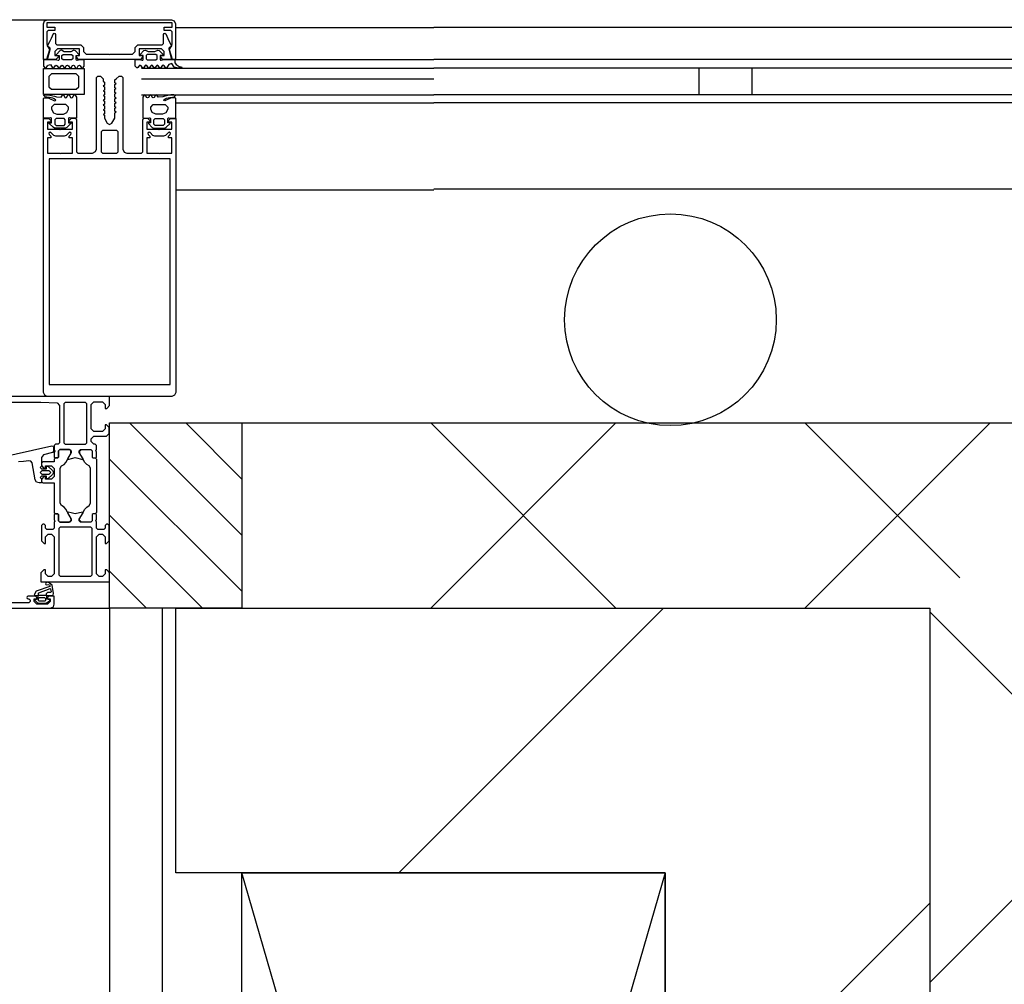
# Model space of a CAD drawing. Header units: millimetres. Extents: x -532 to 413144, y -532 to 654275.
# Tile 207 of 210: x 46766 to 47138, y 29336 to 29700. Entities that reach past the tile are written whole.
import ezdxf

# ---------------------------------------------------------------- set-up
doc = ezdxf.new("R2010")
doc.units = ezdxf.units.MM
doc.header["$LTSCALE"] = 100
for name, color, linetype in [('A-0210-WAND-BU', 7, 'Continuous'), ('A-0216-WAND-BU-ISO', 7, 'Continuous'), ('A-0220-WAND-BI-ARC', 254, 'Continuous'), ('A-0270-DAK', 7, 'Continuous'), ('A-0310-KOZIJN-BU', 7, 'Continuous'), ('A-0410-AFWERKING-GEVEL', 7, 'Continuous'), ('BL40----_AFWERKING', 1, 'Continuous')]:
    doc.layers.add(name, color=color, linetype=linetype)
pattern_1 = [(45, (-281611.93, 347010.56), (106.06602, -106.066017), [])]

msp = doc.modelspace()

# ---------------------------------------------------------------- hatches: boundary and pattern name
at = {"layer": 'A-0220-WAND-BI-ARC'}
h = msp.add_hatch(dxfattribs=at)
h.set_pattern_fill('ARKEY_AU__100P_13', color=256, angle=-90, style=0, pattern_type=0)
h.set_pattern_definition(pattern_1)
h.paths.add_polyline_path([(46825, 29377.625), (46825, 29477.625), (47110, 29477.625), (47010, 29377.625)], flags=0)
h = msp.add_hatch(dxfattribs=at)
h.set_pattern_fill('ARKEY_AU__100P_13', color=256, angle=-90, style=0, pattern_type=0)
h.set_pattern_definition(pattern_1)
h.paths.add_polyline_path([(47010, 29377.625), (47110, 29477.625), (47110, 28825), (47010, 28825)], flags=0)

# ---------------------------------------------------------------- linework, layer by layer
at = {"layer": 'A-0210-WAND-BU', "ltscale": 10}
for points in [[(46825, 29477.625), (47110, 29477.625)], [(46825, 29377.625), (46825, 29477.625)], [(47110, 29477.625), (47110, 28825)], [(47010, 29377.625), (46825, 29377.625)], [(47010, 28825), (47010, 29377.625)]]:
    msp.add_lwpolyline(points, dxfattribs=at)
at = {"layer": 'A-0216-WAND-BU-ISO'}
for p, q in [((46991.40625, 29547.625), (46921.40625, 29477.625)), ((46921.40625, 29547.625), (46991.40625, 29477.625)), ((47132.84375, 29547.625), (47062.84375, 29477.625)), ((47062.84375, 29547.625), (47121.40625, 29489.0625)), ((47180, 29406.21875), (47110, 29476.21875)), ((47180, 29406.21875), (47110, 29336.21875))]:
    msp.add_line(p, q, dxfattribs=at)
at = {"layer": 'A-0216-WAND-BU-ISO', "ltscale": 10}
for points in [[(46850, 29547.625), (47180, 29547.625)], [(46850, 29477.625), (47110, 29477.625)], [(47110, 29477.625), (47110, 28850)]]:
    msp.add_lwpolyline(points, dxfattribs=at)
at = {"layer": 'A-0270-DAK'}
for p, q in [((46850, 29505.21875), (46807.5625, 29547.625)), ((46850, 29526.40625), (46828.78125, 29547.625)), ((46850, 29484), (46800, 29533.96875)), ((46835.15625, 29477.625), (46800, 29512.75)), ((46813.9375, 29477.625), (46800, 29491.5625))]:
    msp.add_line(p, q, dxfattribs=at)
at = {"layer": 'A-0270-DAK', "ltscale": 10}
msp.add_lwpolyline([(46800, 29477.625), (46800, 29547.625), (46850, 29547.625), (46850, 29477.625)], close=True, dxfattribs=at)
at = {"layer": 'A-0310-KOZIJN-BU'}
for p, q in [((47022.875, 29671.625), (47022.875, 29681.625)), ((47042.875, 29671.625), (47042.875, 29681.625))]:
    msp.add_line(p, q, dxfattribs=at)
at = {"layer": 'A-0310-KOZIJN-BU', "ltscale": 10}
for points in [[(42300, 29700), (46800, 29700)], [(46775, 29698.5), (46775.375, 29699.5625)], [(46775.375, 29699.5625), (46776.5, 29700)], [(46776.5, 29700), (46823.375, 29700)], [(46823.375, 29700), (46824.375, 29699.5625)], [(46824.375, 29699.5625), (46824.875, 29698.5)], [(46775, 29685), (46775, 29698.5)], [(46823.625, 29698.8125), (46776.25, 29698.8125)], [(46776.25, 29698.8125), (46776.25, 29697.125)], [(46776.25, 29697.125), (46779.25, 29697.125)], [(46776.75, 29695.90625), (46776.25, 29695.40625)], [(46776.25, 29695.40625), (46776.25, 29690.875)], [(46779.25, 29695.90625), (46776.75, 29695.90625)], [(46779.25, 29697.125), (46779.25, 29695.90625)], [(46820.625, 29695.90625), (46820.625, 29697.125)], [(46820.625, 29697.125), (46823.625, 29697.125)], [(46823.125, 29695.90625), (46820.625, 29695.90625)], [(46823.625, 29695.40625), (46823.125, 29695.90625)], [(46823.625, 29697.125), (46823.625, 29698.8125)], [(46823.625, 29690.875), (46823.625, 29695.40625)], [(46824.875, 29698.5), (46824.875, 29685)], [(46825, 29697), (46922.5, 29697)], [(47209.875, 29697), (46922.5, 29697)], [(46776.5, 29690.125), (46777.375, 29691.75)], [(46777.375, 29691.75), (46778, 29693.0625)], [(46778, 29693.0625), (46778.75, 29694.8125)], [(46778.75, 29694.8125), (46779, 29694.90625)], [(46779, 29694.90625), (46779.25, 29694.8125)], [(46779.25, 29694.8125), (46779.5, 29694.40625)], [(46779.5, 29694.40625), (46779.5, 29691)], [(46820.375, 29694.40625), (46820.625, 29694.8125)], [(46820.375, 29691), (46820.375, 29694.40625)], [(46820.625, 29694.8125), (46820.875, 29694.90625)], [(46820.875, 29694.90625), (46821.25, 29694.71875)], [(46821.25, 29694.71875), (46822, 29692.875)], [(46822, 29692.875), (46822.5, 29691.8125)], [(46822.5, 29691.8125), (46823.375, 29690.0625)], [(46777.25, 29688.625), (46776.125, 29685)], [(46776.25, 29690.875), (46776.5, 29690.125)], [(46776.5, 29690.125), (46777.25, 29688.625)], [(46776.75, 29689.6875), (46776.5, 29690.125)], [(46776.5, 29685), (46777.5, 29688.75)], [(46777.375, 29689.375), (46776.75, 29689.6875)], [(46777.5, 29689), (46777.375, 29689.375)], [(46777.5, 29688.75), (46777.5, 29689)], [(46780.25, 29689), (46779.25, 29688)], [(46779.25, 29688), (46779.25, 29686.4375)], [(46779.5, 29691), (46780, 29690.5)], [(46780, 29690.5), (46789.125, 29690.5)], [(46788.625, 29689), (46780.25, 29689)], [(46788.625, 29686.4375), (46788.625, 29689)], [(46789.125, 29690.5), (46790.125, 29689.5)], [(46790.125, 29689.5), (46790.125, 29688)], [(46790.125, 29688), (46791.125, 29687)], [(46808.6875, 29687), (46809.6875, 29688)], [(46809.6875, 29689.5), (46810.6875, 29690.5)], [(46809.6875, 29688), (46809.6875, 29689.5)], [(46810.6875, 29690.5), (46819.875, 29690.5)], [(46819.625, 29689), (46811.1875, 29689)], [(46811.1875, 29689), (46811.1875, 29686.4375)], [(46820.625, 29688), (46819.625, 29689)], [(46819.875, 29690.5), (46820.375, 29691)], [(46820.625, 29686.4375), (46820.625, 29688)], [(46822.5, 29689.375), (46822.375, 29689.0625)], [(46822.375, 29689.0625), (46822.375, 29688.8125)], [(46822.375, 29688.8125), (46823.375, 29685)], [(46823.125, 29689.75), (46822.5, 29689.375)], [(46822.625, 29688.625), (46823.375, 29690.125)], [(46823.75, 29685), (46822.625, 29688.625)], [(46823.375, 29690.0625), (46823.125, 29689.75)], [(46823.375, 29690.125), (46823.625, 29690.875)], [(46776.125, 29685), (46775, 29685)], [(46779.625, 29685), (46776.5, 29685)], [(46779.25, 29686.4375), (46780.5, 29686.4375)], [(46780.5, 29685.8125), (46779.625, 29685)], [(46780.5, 29686.4375), (46780.5, 29685.8125)], [(46786.0625, 29685.25), (46785.5625, 29684.8125), (46782.375, 29684.8125), (46781.875, 29685.25), (46781.875, 29686.4375), (46782.375, 29686.8125), (46785.5625, 29686.8125), (46786.0625, 29686.4375), (46786.0625, 29685.3125), (46786.0625, 29685.25)], [(46787.4375, 29685.8125), (46787.4375, 29686.4375)], [(46787.4375, 29686.4375), (46788.625, 29686.4375)], [(46788.25, 29685), (46787.4375, 29685.8125)], [(46811.625, 29685), (46788.25, 29685)], [(46791.125, 29687), (46799.6875, 29687)], [(46799.6875, 29687), (46799.9375, 29686.8125)], [(46799.9375, 29686.8125), (46800.1875, 29687)], [(46800.1875, 29687), (46808.6875, 29687)], [(46811.1875, 29686.4375), (46812.375, 29686.4375)], [(46812.375, 29685.8125), (46811.625, 29685)], [(46812.375, 29686.4375), (46812.375, 29685.8125)], [(46813.8125, 29685.25), (46814.25, 29684.8125), (46817.5, 29684.8125), (46818, 29685.25), (46818, 29686.4375), (46817.5, 29686.8125), (46814.25, 29686.8125), (46813.8125, 29686.4375), (46813.8125, 29685.3125), (46813.8125, 29685.25)], [(46819.375, 29685.8125), (46819.375, 29686.4375)], [(46819.375, 29686.4375), (46820.625, 29686.4375)], [(46820.125, 29685), (46819.375, 29685.8125)], [(46823.375, 29685), (46820.125, 29685)], [(46824.875, 29685), (46823.75, 29685)], [(46825, 29685), (46922.5, 29685)], [(46825, 29685), (46922.5, 29685)], [(47209.875, 29685), (46922.5, 29685)], [(46812, 29681.625), (46922.5, 29681.625)], [(47222.875, 29681.625), (46922.5, 29681.625)], [(46812, 29677.625), (46922.5, 29677.625)], [(46812, 29671.625), (46922.5, 29671.625)], [(46812, 29671.625), (46922.5, 29671.625)], [(47222.875, 29671.625), (46922.5, 29671.625)], [(46825, 29668.625), (46922.5, 29668.625)], [(47209.875, 29668.625), (46922.5, 29668.625)], [(46825, 29635.6875), (46922.5, 29635.6875)], [(47209.875, 29636), (46922.5, 29636)], [(46742.75, 29555.4375), (46774, 29555.4375), (46780.125, 29555.1875), (46781, 29554.1875), (46781, 29540.125), (46780.5, 29539.625), (46779.5, 29539.625), (46779, 29539.125), (46779, 29537.625), (46779.25, 29536.90625), (46779, 29536.625), (46779, 29534.71875), (46779.375, 29534.4375), (46780.375, 29534.4375), (46780.625, 29534.71875), (46780.625, 29537.125), (46781.125, 29537.625), (46785, 29537.625), (46785.5, 29537.125), (46785.5, 29536.4375), (46784.125, 29534.03125), (46784.125, 29533.9375), (46784.1875, 29533.84375), (46784.25, 29533.8125), (46786.125, 29534.34375), (46787, 29534.53125), (46787.9375, 29534.34375), (46789.75, 29533.84375), (46789.875, 29533.84375), (46789.9375, 29533.9375), (46789.9375, 29534.03125), (46788.5, 29536.4375), (46788.5, 29537.125), (46789, 29537.625), (46792.90625, 29537.625), (46793.40625, 29537.125), (46793.40625, 29534.71875), (46793.71875, 29534.4375), (46794.71875, 29534.4375), (46795, 29534.71875), (46795, 29536.625), (46794.8125, 29537.34375), (46795, 29537.625), (46795, 29539.125), (46794.5, 29539.625), (46794, 29539.625), (46793, 29540.625), (46793, 29541.625), (46794, 29542.625), (46798.8125, 29542.625), (46799.8125, 29543.625), (46799.8125, 29545.9375), (46798.8125, 29546.9375), (46798.3125, 29546.9375), (46798.3125, 29545.4375), (46797.3125, 29544.4375), (46794, 29544.4375), (46793, 29545.4375), (46793, 29554.625), (46794, 29555.625), (46797.3125, 29555.625), (46798.3125, 29554.625), (46798.3125, 29553.125), (46798.90625, 29553.125), (46800, 29554.21875), (46800, 29557.625), (46734, 29557.625)], [(46782.875, 29554.9375), (46783.375, 29555.4375), (46790.75, 29555.4375), (46791.25, 29554.9375), (46791.25, 29539.9375), (46790.75, 29539.4375), (46783.375, 29539.4375), (46782.875, 29539.9375), (46782.875, 29554.9375)], [(46757.25, 29534.3125), (46778.125, 29538.9375), (46778.625, 29538.84375), (46778.75, 29538.46875), (46778.75, 29536.9375), (46778.375, 29536.4375), (46775, 29535.53125), (46774.25, 29534.5625), (46774.25, 29531.3125), (46773.75, 29530.8125), (46774.25, 29530.3125), (46776.125, 29530.3125), (46776.125, 29531.03125), (46776.25, 29531.28125), (46776.625, 29531.28125), (46778.375, 29529.6875), (46778.75, 29528.9375), (46778.375, 29528.15625), (46776.625, 29526.5625), (46776.25, 29526.5625), (46776.125, 29526.8125), (46776.125, 29527.53125), (46774.25, 29527.53125), (46773.75, 29527.03125), (46774.25, 29526.53125), (46774.25, 29524.9375), (46773.375, 29524.9375), (46772.375, 29525.28125), (46771.875, 29526.15625), (46770.75, 29532.53125), (46770.25, 29533.1875), (46769.5, 29533.3125)], [(46769.5, 29533.3125), (46767.5, 29533.09375), (46765.5, 29532.9375)], [(46774.375, 29529.53125), (46773.75, 29528.9375), (46774.375, 29528.3125), (46777.125, 29528.3125), (46777.75, 29528.9375), (46777.125, 29529.53125), (46774.375, 29529.53125)], [(46776, 29483.03125), (46776, 29482.5), (46775.875, 29482.4375), (46773.25, 29482.4375), (46773.125, 29482.5), (46773.125, 29483.25), (46773.25, 29483.4375), (46777.5, 29485.03125), (46777.625, 29485), (46777.625, 29484.9375), (46777.875, 29483.75), (46777.75, 29483.53125), (46776.5, 29483.53125), (46776, 29483.03125)], [(46730.5, 29477.625), (46777.5, 29477.625), (46778.75, 29478.1875), (46779, 29479.125), (46779, 29482.125), (46777, 29482.125), (46776.5, 29481.625), (46776.5, 29481.125), (46777.5, 29481.125), (46777.5, 29480.125), (46776.5, 29479.125), (46772.5, 29479.125), (46771.5, 29480.125), (46771.5, 29481.125), (46772.5, 29481.125), (46772.5, 29481.625), (46772, 29482.125), (46769.25, 29482.125), (46768.875, 29481.96875), (46768.75, 29481.625), (46768.875, 29481.28125), (46769.25, 29481.125), (46769.5, 29481.125), (46769.875, 29480.96875), (46770, 29480.625), (46770, 29480.125), (46769.5, 29479.625), (46758.25, 29479.625)], [(46775.75, 29481.3125), (46775.75, 29480.53125), (46775.625, 29480.3125), (46773.375, 29480.3125), (46773.125, 29480.5), (46773.125, 29481.3125), (46773.5, 29481.71875), (46775.375, 29481.71875), (46775.75, 29481.3125)]]:
    msp.add_lwpolyline(points, dxfattribs=at)
for points in [[(46789.875, 29681.8125), (46790.3125, 29682.4375), (46790.3125, 29684.875), (46788.6875, 29684.875), (46787.75, 29684.625), (46787.5, 29684.6875), (46787.375, 29684.9375), (46787.375, 29686.4375), (46788.5, 29686.4375), (46788.5, 29686.75), (46787.0625, 29688.25), (46786.4375, 29688.4375), (46785.375, 29687.875), (46782.875, 29687.875), (46781.75, 29688.4375), (46781.25, 29688.3125), (46779.75, 29686.75), (46779.75, 29686.4375), (46780.875, 29686.4375), (46780.875, 29684.9375), (46780.75, 29684.6875), (46780.625, 29684.625), (46780.5, 29684.625), (46779.5, 29684.875), (46775, 29684.875), (46775, 29682.4375), (46775.5, 29681.8125), (46775.625, 29681.625), (46776, 29681.8125), (46776.5, 29682.5625), (46776.75, 29682.8125), (46777.625, 29683.0625), (46778.375, 29681.8125), (46778.625, 29681.5625), (46778.875, 29681.8125), (46779.375, 29682.5625), (46779.75, 29682.8125), (46780.125, 29682.5625), (46780.625, 29681.8125), (46780.875, 29681.5625), (46781.125, 29681.8125), (46781.625, 29682.5625), (46782, 29682.8125), (46782.25, 29682.5625), (46782.75, 29681.8125), (46783.125, 29681.5625), (46783.25, 29681.8125), (46783.75, 29682.6875), (46784.125, 29682.8125), (46784.4375, 29682.5625), (46784.9375, 29681.8125), (46785.1875, 29681.5625), (46785.4375, 29681.8125), (46785.9375, 29682.6875), (46786.3125, 29682.8125), (46786.625, 29682.6875), (46787.125, 29681.8125), (46787.375, 29681.5625), (46787.6875, 29681.8125), (46788.125, 29682.5625), (46788.5625, 29682.8125), (46788.875, 29682.5625), (46789.375, 29681.8125), (46789.6875, 29681.5625)], [(46810.125, 29681.875), (46809.6875, 29682.5), (46809.6875, 29684.9375), (46811.3125, 29684.9375), (46812.25, 29684.6875), (46812.5, 29684.75), (46812.625, 29685), (46812.625, 29686.5), (46811.5, 29686.5), (46811.5, 29686.8125), (46812.9375, 29688.3125), (46813.5625, 29688.5), (46814.625, 29687.9375), (46817.125, 29687.9375), (46818.25, 29688.5), (46818.75, 29688.375), (46820.25, 29686.8125), (46820.25, 29686.5), (46819.125, 29686.5), (46819.125, 29685), (46819.25, 29684.75), (46819.375, 29684.6875), (46819.5, 29684.6875), (46820.5, 29684.9375), (46824.625, 29684.9375), (46824.625, 29683.75), (46825.125, 29683.125), (46826.25, 29682.375), (46827.125, 29682.25), (46827.25, 29682), (46827.125, 29681.75), (46827, 29681.625), (46825.875, 29681.625), (46824.375, 29682.125), (46823.5, 29683.5), (46822.375, 29683.125), (46821.625, 29681.875), (46821.375, 29681.625), (46821.125, 29681.875), (46820.625, 29682.625), (46820.25, 29682.875), (46819.875, 29682.625), (46819.375, 29681.875), (46819.125, 29681.625), (46818.875, 29681.875), (46818.375, 29682.625), (46818, 29682.875), (46817.75, 29682.625), (46817.25, 29681.875), (46816.875, 29681.625), (46816.75, 29681.875), (46816.25, 29682.75), (46815.875, 29682.875), (46815.5625, 29682.625), (46815.0625, 29681.875), (46814.8125, 29681.625), (46814.5625, 29681.875), (46814.0625, 29682.75), (46813.6875, 29682.875), (46813.375, 29682.75), (46812.875, 29681.875), (46812.625, 29681.625), (46812.3125, 29681.875), (46811.875, 29682.625), (46811.4375, 29682.875), (46811.125, 29682.625), (46810.625, 29681.875), (46810.3125, 29681.625)], [(46790.3125, 29671.6875), (46775, 29671.6875), (46775, 29681.5625), (46790.3125, 29681.5625)], [(46825, 29662.625), (46825, 29559.125), (46824.5, 29558.125), (46823.5, 29557.625), (46776.375, 29557.625), (46775.5, 29558.125), (46775, 29559.125), (46775, 29662.625), (46777, 29662.6875), (46777.75, 29661.875), (46777.75, 29661.25), (46776.5, 29661.25), (46776.5, 29658.625), (46781, 29658.625), (46781.25, 29658.375), (46781.5, 29658.625), (46785.9375, 29658.625), (46785.9375, 29661.25), (46784.75, 29661.25), (46784.75, 29661.875), (46785.625, 29662.75), (46786.9375, 29662.75), (46787.4375, 29662.25), (46787.4375, 29650.125), (46787.9375, 29649.625), (46793.5, 29649.625), (46794.6875, 29650.25), (46795, 29651.125), (46795, 29678.125), (46795.5, 29678.625), (46796.5, 29678.625), (46797.5, 29677.625), (46797.5, 29676.71875), (46798, 29676.4375), (46798, 29675.21875), (46797.5, 29674.9375), (46798, 29674.625), (46798, 29673.40625), (46797.5, 29673.125), (46798, 29672.84375), (46798, 29671.625), (46797.5, 29671.3125), (46798, 29671.0625), (46798, 29669.84375), (46797.5, 29669.53125), (46798, 29669.25), (46798, 29668.03125), (46797.5, 29667.75), (46798, 29667.4375), (46798, 29666.25), (46797.5, 29665.9375), (46798, 29665.6875), (46798, 29664.4375), (46797.5, 29664.125), (46798, 29663.875), (46798, 29662.8125), (46799.125, 29660.875), (46800, 29660.375), (46800.875, 29660.875), (46802, 29662.8125), (46802, 29664.75), (46802.5, 29665.0625), (46802, 29665.375), (46802, 29666.5625), (46802.5, 29666.84375), (46802, 29667.125), (46802, 29668.34375), (46802.5, 29668.625), (46802, 29668.9375), (46802, 29670.15625), (46802.5, 29670.4375), (46802, 29670.71875), (46802, 29671.9375), (46802.5, 29672.25), (46802, 29672.5), (46802, 29673.75), (46802.5, 29674.03125), (46802, 29674.3125), (46802, 29675.53125), (46802.5, 29675.8125), (46802, 29676.125), (46802, 29677.3125), (46802.5, 29677.625), (46803.65625, 29678.625), (46804.5, 29678.625), (46805, 29678.125), (46805, 29651.125), (46805.53125, 29650), (46806.5, 29649.625), (46812.0625, 29649.625), (46812.5625, 29650.125), (46812.5625, 29662.25), (46813.0625, 29662.75), (46814.375, 29662.75), (46815.25, 29661.875), (46815.25, 29661.25), (46814.0625, 29661.25), (46814.0625, 29658.625), (46818.5, 29658.625), (46818.75, 29658.375), (46819, 29658.625), (46823.5, 29658.625), (46823.5, 29661.25), (46822.25, 29661.25), (46822.25, 29661.875), (46823, 29662.6875)], [(46778, 29673.6875), (46787.3125, 29673.6875), (46788.3125, 29674.6875), (46788.3125, 29678.5625), (46787.3125, 29679.5625), (46778, 29679.5625), (46777, 29678.5625), (46777, 29674.6875)], [(46775, 29662.8125), (46775, 29670.25), (46775.25, 29670.4375), (46776.5, 29670.4375), (46777, 29670.34375), (46779.125, 29669.375), (46779.5, 29669.4375), (46779.625, 29669.59375), (46779, 29670.15625), (46778.5, 29670.3125), (46777.25, 29670.59375), (46776.25, 29670.6875), (46775.75, 29670.71875), (46775.125, 29671.3125), (46775.125, 29671.4375), (46775.75, 29671.625), (46776.375, 29671.625), (46776.875, 29671.5625), (46777.375, 29671.5), (46779.125, 29671.125), (46779.875, 29670.875), (46781.625, 29670.6875), (46782.125, 29671.5), (46782.375, 29671.625), (46782.625, 29671.5), (46783.125, 29670.65625), (46783.5, 29670.4375), (46783.75, 29670.65625), (46784.25, 29671.5), (46784.5625, 29671.625), (46784.8125, 29671.4375), (46785.25, 29670.65625), (46785.6875, 29670.4375), (46786, 29670.65625), (46786.5, 29671.5), (46786.8125, 29671.625), (46787, 29671.5), (46787.4375, 29670.75), (46787.4375, 29662.8125), (46785.4375, 29662.8125), (46784.875, 29662.9375), (46784.625, 29662.875), (46784.5, 29662.625), (46784.5, 29661.0625), (46785.3125, 29661.0625), (46785.3125, 29660.75), (46783.875, 29659.3125), (46783.375, 29659.0625), (46779.125, 29659.0625), (46778.625, 29659.375), (46777.125, 29660.75), (46777.125, 29661.0625), (46778, 29661.0625), (46778, 29662.625), (46777.875, 29662.875), (46777.625, 29662.9375), (46777, 29662.8125)], [(46825, 29662.8125), (46825, 29670.25), (46824.75, 29670.4375), (46823.5, 29670.4375), (46823, 29670.34375), (46820.875, 29669.375), (46820.5, 29669.4375), (46820.375, 29669.59375), (46821, 29670.15625), (46821.5, 29670.3125), (46822.75, 29670.59375), (46823.75, 29670.6875), (46824.25, 29670.71875), (46824.875, 29671.3125), (46824.875, 29671.4375), (46824.25, 29671.625), (46823.625, 29671.625), (46823.125, 29671.5625), (46822.625, 29671.5), (46820.875, 29671.125), (46820.125, 29670.875), (46818.375, 29670.6875), (46817.875, 29671.5), (46817.625, 29671.625), (46817.375, 29671.5), (46816.875, 29670.65625), (46816.5, 29670.4375), (46816.25, 29670.65625), (46815.75, 29671.5), (46815.4375, 29671.625), (46815.1875, 29671.4375), (46814.75, 29670.65625), (46814.3125, 29670.4375), (46814, 29670.65625), (46813.5, 29671.5), (46813.1875, 29671.625), (46813, 29671.5), (46812.5625, 29670.75), (46812.5625, 29662.8125), (46814.5625, 29662.8125), (46815.125, 29662.9375), (46815.375, 29662.875), (46815.5, 29662.625), (46815.5, 29661.0625), (46814.6875, 29661.0625), (46814.6875, 29660.75), (46816.125, 29659.3125), (46816.625, 29659.0625), (46820.875, 29659.0625), (46821.375, 29659.375), (46822.875, 29660.75), (46822.875, 29661.0625), (46822, 29661.0625), (46822, 29662.625), (46822.125, 29662.875), (46822.375, 29662.9375), (46823, 29662.8125)], [(46784.4375, 29666.25), (46784.4375, 29666.9375), (46783.5, 29667.9375), (46779, 29667.9375), (46778, 29666.9375), (46778, 29666.25), (46778.75, 29664.75), (46780, 29664.25), (46782.5, 29664.25), (46783.875, 29664.875)], [(46815.5625, 29666.25), (46815.5625, 29666.9375), (46816.5, 29667.9375), (46821, 29667.9375), (46822, 29666.9375), (46822, 29666.25), (46821.25, 29664.75), (46820, 29664.25), (46817.5, 29664.25), (46816.125, 29664.875)], [(46779.25, 29662.125), (46779.25, 29660.5), (46779.75, 29660.0625), (46782.75, 29660.0625), (46783.25, 29660.5), (46783.25, 29662.125), (46782.75, 29662.625), (46779.75, 29662.625)], [(46820.75, 29662.125), (46820.75, 29660.5), (46820.25, 29660.0625), (46817.25, 29660.0625), (46816.75, 29660.5), (46816.75, 29662.125), (46817.25, 29662.625), (46820.25, 29662.625)], [(46802.6875, 29649.625), (46803.1875, 29650.125), (46803.1875, 29657.625), (46802.6875, 29658.125), (46797.3125, 29658.125), (46796.8125, 29657.625), (46796.8125, 29650.125), (46797.3125, 29649.625)], [(46785.9375, 29649.625), (46785.9375, 29655.375), (46784.75, 29655.375), (46784.75, 29656), (46785.375, 29656.625), (46785.5, 29657.125), (46785, 29657.5), (46784.6875, 29657.375), (46783.625, 29656.25), (46782.875, 29656), (46779.625, 29656), (46778.875, 29656.25), (46777.75, 29657.375), (46777.5, 29657.5), (46777, 29657.125), (46777.125, 29656.625), (46777.75, 29656), (46777.75, 29655.375), (46776.5, 29655.375), (46776.5, 29649.625), (46781, 29649.625), (46781.25, 29649.5), (46781.5, 29649.625)], [(46814.0625, 29649.625), (46818.5, 29649.625), (46818.75, 29649.5), (46819, 29649.625), (46823.5, 29649.625), (46823.5, 29655.375), (46822.25, 29655.375), (46822.25, 29656), (46822.875, 29656.625), (46823, 29657.125), (46822.5, 29657.5), (46822.25, 29657.375), (46821.125, 29656.25), (46820.375, 29656), (46817.125, 29656), (46816.375, 29656.25), (46815.3125, 29657.375), (46815, 29657.5), (46814.5, 29657.125), (46814.625, 29656.625), (46815.25, 29656), (46815.25, 29655.375), (46814.0625, 29655.375)], [(46822.875, 29562.125), (46822.875, 29647.375), (46777.125, 29647.375), (46777.125, 29562.125)], [(46780.375, 29513.3125), (46780.625, 29513.03125), (46780.625, 29510.625), (46781.125, 29510.125), (46784.6875, 29510.125), (46785.5, 29510.84375), (46785.375, 29511.65625), (46783.5, 29515.0625), (46782.75, 29515.84375), (46781.75, 29516.375), (46781.25, 29517.25), (46781.25, 29530.5), (46781.75, 29531.375), (46782.75, 29531.90625), (46783.5, 29532.6875), (46785.375, 29536.09375), (46785.375, 29537.1875), (46784.6875, 29537.625), (46781.125, 29537.625), (46780.625, 29537.125), (46780.625, 29534.71875), (46780.375, 29534.4375), (46779.5, 29534.4375), (46779, 29533.9375), (46779, 29532.9375), (46774.75, 29532.9375), (46774.25, 29532.4375), (46774.25, 29531.59375), (46775, 29530.625), (46775.75, 29530.4375), (46775.75, 29531.4375), (46778, 29531.4375), (46779, 29530.4375), (46779, 29527.4375), (46778, 29526.4375), (46775.75, 29526.4375), (46775.75, 29527.4375), (46775, 29527.21875), (46774.25, 29526.25), (46774.25, 29525.4375), (46774.75, 29524.9375), (46779, 29524.9375), (46779, 29513.8125), (46779.5, 29513.3125)], [(46793.71875, 29513.3125), (46793.40625, 29513.03125), (46793.40625, 29510.625), (46792.90625, 29510.125), (46789.375, 29510.125), (46788.5625, 29510.84375), (46788.6875, 29511.65625), (46790.625, 29515.0625), (46791.375, 29515.84375), (46792.3125, 29516.375), (46792.8125, 29517.25), (46792.8125, 29530.5), (46792.3125, 29531.375), (46791.375, 29531.90625), (46790.625, 29532.6875), (46788.6875, 29536.09375), (46788.6875, 29537.1875), (46789.375, 29537.625), (46792.90625, 29537.625), (46793.40625, 29537.125), (46793.40625, 29534.71875), (46793.71875, 29534.4375), (46794.5, 29534.4375), (46795, 29533.9375), (46795, 29513.8125), (46794.5, 29513.3125)], [(46779, 29510.125), (46779, 29507.8125), (46778.5, 29507.3125), (46776.25, 29507.3125), (46775.75, 29507.8125), (46775.75, 29508.8125), (46775.25, 29509.3125), (46774.75, 29509.3125), (46774.25, 29508.8125), (46774.25, 29503.125), (46775.25, 29502.125), (46775.75, 29502.125), (46775.75, 29504.625), (46776.75, 29505.625), (46778, 29505.625), (46779, 29504.625), (46779, 29497.625), (46779, 29496.625), (46779, 29490.625), (46778, 29489.625), (46776.75, 29489.625), (46775.75, 29490.625), (46775.75, 29492.125), (46775.125, 29492.125), (46774, 29491.03125), (46774, 29487.625), (46800, 29487.625), (46800, 29491.03125), (46798.90625, 29492.125), (46798.3125, 29492.125), (46798.3125, 29490.625), (46797.3125, 29489.625), (46796, 29489.625), (46795, 29490.625), (46795, 29496.625), (46795, 29497.625), (46795, 29504.625), (46796, 29505.625), (46797.3125, 29505.625), (46798.3125, 29504.625), (46798.3125, 29502.125), (46798.8125, 29502.125), (46799.8125, 29503.125), (46799.8125, 29508.8125), (46799.3125, 29509.3125), (46798.8125, 29509.3125), (46798.3125, 29508.8125), (46798.3125, 29507.8125), (46797.8125, 29507.3125), (46795.5, 29507.3125), (46795, 29507.8125), (46795, 29510.125), (46794.8125, 29510.84375), (46795, 29511.125), (46795, 29513.03125), (46794.71875, 29513.3125), (46793.71875, 29513.3125), (46793.40625, 29513.03125), (46793.40625, 29510.625), (46792.90625, 29510.125), (46789, 29510.125), (46788.5, 29510.625), (46788.5, 29511.3125), (46789.9375, 29513.71875), (46789.9375, 29513.78125), (46789.9375, 29513.84375), (46789.8125, 29513.9375), (46788.625, 29513.6875), (46787, 29513.21875), (46785.4375, 29513.6875), (46784.3125, 29513.90625), (46784.125, 29513.71875), (46785.5, 29511.3125), (46785.5, 29510.625), (46785, 29510.125), (46781.125, 29510.125), (46780.625, 29510.625), (46780.625, 29513.03125), (46780.375, 29513.3125), (46779.375, 29513.3125), (46779, 29513.03125), (46779, 29511.125), (46779.25, 29510.40625)], [(46781.375, 29508.3125), (46792.71875, 29508.3125), (46793.21875, 29507.8125), (46793.21875, 29490.125), (46792.71875, 29489.625), (46781.375, 29489.625), (46780.875, 29490.125), (46780.875, 29507.8125)], [(46776.375, 29481), (46776.25, 29481.15625), (46776.25, 29482.28125), (46776.375, 29482.4375), (46778.25, 29482.4375), (46778.625, 29482.65625), (46778.75, 29483.125), (46778.25, 29486.34375), (46776.75, 29487.4375), (46775.875, 29487.15625), (46775.75, 29486.84375), (46775.875, 29486.53125), (46776.125, 29486.4375), (46776.75, 29486.625), (46777.25, 29486.40625), (46777.5, 29485.9375), (46777.375, 29485.875), (46777.375, 29485.78125), (46772.25, 29484.0625), (46771.5, 29482.6875), (46771.875, 29482.4375), (46772.75, 29482.4375), (46772.875, 29482.28125), (46772.875, 29481.1875), (46772.75, 29481), (46771.875, 29480.84375), (46771.75, 29480.75), (46771.875, 29480.53125), (46772.625, 29479.8125), (46773.25, 29479.53125), (46775.75, 29479.53125), (46776.375, 29479.75), (46777.25, 29480.4375), (46777.375, 29480.625), (46777.25, 29480.78125)]]:
    msp.add_lwpolyline(points, close=True, dxfattribs=at)
at = {"layer": 'A-0410-AFWERKING-GEVEL', "ltscale": 10}
for points in [[(42300, 29477.625), (46800, 29477.625), (46800, 29167.625), (42300, 29167.625)], [(46800, 29477.625), (46800, 28800), (46820, 28800), (46820, 29477.625)]]:
    msp.add_lwpolyline(points, close=True, dxfattribs=at)
at = {"layer": 'BL40----_AFWERKING', "ltscale": 10}
msp.add_lwpolyline([(47010, 29377.625), (46850, 28825), (47010, 28825), (46850, 29377.625), (47010, 29377.625), (47010, 28825), (46850, 28825), (46850, 29377.625)], dxfattribs=at)
at = {"layer": 'BL40----_AFWERKING'}
msp.add_circle((47012, 29586.625), 40, dxfattribs=at)
msp.add_circle((47012, 29586.625), 40, dxfattribs=at)

doc.saveas('drawing.dxf')
